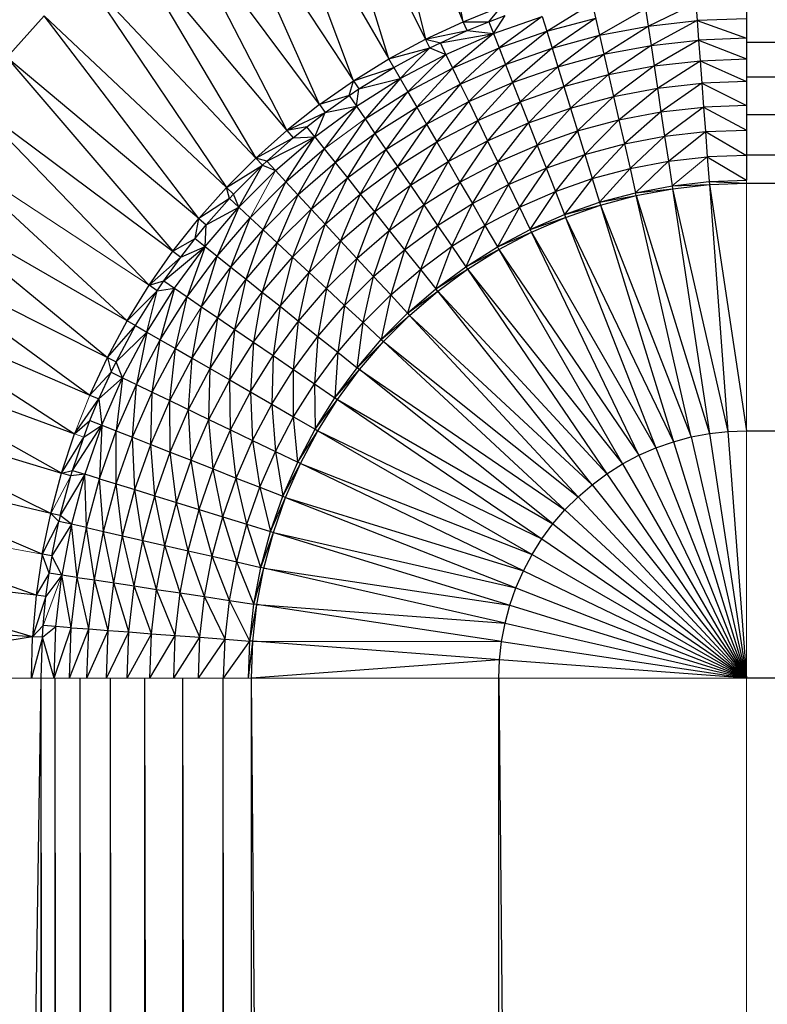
# Paper-space layout '_Back' of a CAD drawing. Header units: millimetres. Extents: x -1300 to 0, y 0 to 650.
# Tile 33 of 94: x -1291 to -1274, y 617 to 639. Entities that reach past the tile are written whole.
import ezdxf

# ---------------------------------------------------------------- set-up
doc = ezdxf.new("R2010")
doc.units = ezdxf.units.MM

psp = doc.layouts.new('_Back')

# ---------------------------------------------------------------- linework, layer by layer
at = {"color": 7, "linetype": 'Continuous', "lineweight": 25}
for p, q in [((-1274.114, 650.112), (-1274.114, 635.326)), ((-1280.527, 638.915), (-1281.591, 644.592)), ((-1282.773, 644.122), (-1281.38, 638.517)), ((-1282.773, 644.122), (-1280.527, 638.915)), ((-1282.209, 638.07), (-1283.925, 643.585)), ((-1283.925, 643.585), (-1281.38, 638.517)), ((-1283.011, 637.576), (-1285.044, 642.981)), ((-1285.044, 642.981), (-1282.209, 638.07)), ((-1286.127, 642.314), (-1283.011, 637.576)), ((-1283.782, 637.036), (-1286.127, 642.314)), ((-1283.782, 637.036), (-1287.168, 641.584)), ((-1287.168, 641.584), (-1284.521, 636.451)), ((-1288.166, 640.795), (-1285.224, 635.825)), ((-1288.166, 640.795), (-1284.521, 636.451)), ((-1289.116, 639.95), (-1285.89, 635.159)), ((-1289.116, 639.95), (-1285.224, 635.825)), ((-1280.527, 638.915), (-1279.651, 639.263)), ((-1279.948, 638.915), (-1279.651, 639.263)), ((-1278.632, 638.698), (-1277.603, 639.335)), ((-1277.603, 639.335), (-1277.436, 638.606)), ((-1276.399, 639.207), (-1277.436, 638.606)), ((-1276.399, 639.207), (-1276.339, 638.814)), ((-1276.339, 638.814), (-1275.259, 639.336)), ((-1275.259, 639.336), (-1275.23, 638.939)), ((-1290.86, 638.101), (-1290.015, 639.051)), ((-1290.015, 639.051), (-1285.89, 635.159)), ((-1286.516, 634.456), (-1290.015, 639.051)), ((-1279.948, 638.915), (-1279.576, 639.056)), ((-1279.842, 638.644), (-1279.576, 639.056)), ((-1279.842, 638.644), (-1278.735, 639.031)), ((-1278.735, 639.031), (-1279.714, 638.319)), ((-1278.735, 639.031), (-1278.632, 638.698)), ((-1278.632, 638.698), (-1277.525, 638.994)), ((-1277.525, 638.994), (-1278.515, 638.317)), ((-1276.339, 638.814), (-1275.23, 638.939)), ((-1275.23, 638.939), (-1276.273, 638.377)), ((-1274.114, 638.981), (-1275.23, 638.939)), ((-1275.23, 638.939), (-1275.197, 638.499)), ((-1275.23, 638.939), (-1274.114, 638.539)), ((-1274.114, 638.45), (-26.301, 639.134)), ((-1281.38, 638.517), (-1280.527, 638.915)), ((-1281.38, 638.517), (-1280.439, 638.713)), ((-1281.043, 638.437), (-1280.439, 638.713)), ((-1280.527, 638.915), (-1279.948, 638.915)), ((-1280.439, 638.713), (-1280.527, 638.915)), ((-1280.439, 638.713), (-1279.948, 638.915)), ((-1280.439, 638.713), (-1279.842, 638.644)), ((-1279.948, 638.915), (-1279.842, 638.644)), ((-1279.714, 638.319), (-1278.632, 638.698)), ((-1279.569, 637.949), (-1278.632, 638.698)), ((-1278.632, 638.698), (-1278.515, 638.317)), ((-1277.436, 638.606), (-1276.339, 638.814)), ((-1277.338, 638.176), (-1276.339, 638.814)), ((-1276.339, 638.814), (-1276.273, 638.377)), ((-1282.209, 638.07), (-1281.38, 638.517)), ((-1281.281, 638.32), (-1281.38, 638.517)), ((-1281.38, 638.517), (-1281.043, 638.437)), ((-1281.043, 638.437), (-1279.842, 638.644)), ((-1280.917, 638.175), (-1279.842, 638.644)), ((-1279.842, 638.644), (-1280.765, 637.861)), ((-1279.842, 638.644), (-1279.714, 638.319)), ((-1278.515, 638.317), (-1277.436, 638.606)), ((-1277.436, 638.606), (-1278.385, 637.895)), ((-1277.436, 638.606), (-1277.338, 638.176)), ((-1276.273, 638.377), (-1275.197, 638.499)), ((-1275.197, 638.499), (-1276.204, 637.913)), ((-1274.114, 638.539), (-1275.197, 638.499)), ((-1275.197, 638.499), (-1275.162, 638.031)), ((-1275.197, 638.499), (-1274.114, 638.07)), ((-1282.209, 638.07), (-1281.281, 638.32)), ((-1282.099, 637.879), (-1281.281, 638.32)), ((-1281.953, 637.627), (-1281.281, 638.32)), ((-1281.281, 638.32), (-1281.043, 638.437)), ((-1281.281, 638.32), (-1280.917, 638.175)), ((-1280.917, 638.175), (-1281.043, 638.437)), ((-1280.765, 637.861), (-1279.714, 638.319)), ((-1279.714, 638.319), (-1280.593, 637.502)), ((-1279.714, 638.319), (-1279.569, 637.949)), ((-1279.569, 637.949), (-1278.515, 638.317)), ((-1278.515, 638.317), (-1279.408, 637.538)), ((-1278.515, 638.317), (-1278.385, 637.895)), ((-1277.338, 638.176), (-1276.273, 638.377)), ((-1276.273, 638.377), (-1277.234, 637.718)), ((-1276.273, 638.377), (-1276.204, 637.913)), ((-1274.114, 637.668), (-26.301, 638.45)), ((-1274.114, 638.45), (-26.301, 638.45)), ((-1290.86, 638.101), (-1287.101, 633.717)), ((-1286.516, 634.456), (-1290.86, 638.101)), ((-1283.011, 637.576), (-1282.209, 638.07)), ((-1282.099, 637.879), (-1282.209, 638.07)), ((-1281.953, 637.627), (-1280.917, 638.175)), ((-1281.779, 637.325), (-1280.917, 638.175)), ((-1280.917, 638.175), (-1280.765, 637.861)), ((-1278.385, 637.895), (-1277.338, 638.176)), ((-1278.247, 637.447), (-1277.338, 638.176)), ((-1277.338, 638.176), (-1277.234, 637.718)), ((-1276.204, 637.913), (-1275.162, 638.031)), ((-1276.127, 637.406), (-1275.162, 638.031)), ((-1275.162, 638.031), (-1274.114, 638.07)), ((-1275.162, 638.031), (-1275.123, 637.52)), ((-1275.162, 638.031), (-1274.114, 637.557)), ((-1283.011, 637.576), (-1282.099, 637.879)), ((-1282.889, 637.391), (-1282.099, 637.879)), ((-1282.099, 637.879), (-1281.953, 637.627)), ((-1281.779, 637.325), (-1280.765, 637.861)), ((-1280.765, 637.861), (-1281.58, 636.98)), ((-1280.765, 637.861), (-1280.593, 637.502)), ((-1280.593, 637.502), (-1279.569, 637.949)), ((-1280.401, 637.104), (-1279.569, 637.949)), ((-1279.569, 637.949), (-1279.408, 637.538)), ((-1279.408, 637.538), (-1278.385, 637.895)), ((-1278.385, 637.895), (-1279.236, 637.101)), ((-1278.385, 637.895), (-1278.247, 637.447)), ((-1277.234, 637.718), (-1276.204, 637.913)), ((-1276.204, 637.913), (-1277.12, 637.219)), ((-1276.204, 637.913), (-1276.127, 637.406)), ((-1282.946, 637.003), (-1281.953, 637.627)), ((-1282.889, 637.391), (-1281.953, 637.627)), ((-1281.953, 637.627), (-1282.749, 636.715)), ((-1281.953, 637.627), (-1281.779, 637.325)), ((-1278.247, 637.447), (-1277.234, 637.718)), ((-1277.234, 637.718), (-1278.095, 636.957)), ((-1277.234, 637.718), (-1277.12, 637.219)), ((-1274.114, 636.81), (-26.301, 637.668)), ((-1274.114, 637.668), (-26.301, 637.668)), ((-1283.782, 637.036), (-1283.011, 637.576)), ((-1283.11, 637.244), (-1283.011, 637.576)), ((-1283.11, 637.244), (-1282.889, 637.391)), ((-1283.011, 637.576), (-1282.889, 637.391)), ((-1282.946, 637.003), (-1282.889, 637.391)), ((-1281.58, 636.98), (-1280.593, 637.502)), ((-1280.593, 637.502), (-1281.359, 636.598)), ((-1280.593, 637.502), (-1280.401, 637.104)), ((-1280.401, 637.104), (-1279.408, 637.538)), ((-1279.408, 637.538), (-1280.197, 636.681)), ((-1279.408, 637.538), (-1279.236, 637.101)), ((-1279.236, 637.101), (-1278.247, 637.447)), ((-1279.049, 636.624), (-1278.247, 637.447)), ((-1278.247, 637.447), (-1278.095, 636.957)), ((-1277.12, 637.219), (-1276.127, 637.406)), ((-1277, 636.693), (-1276.127, 637.406)), ((-1276.127, 637.406), (-1275.123, 637.52)), ((-1276.127, 637.406), (-1276.047, 636.873)), ((-1275.123, 637.52), (-1276.047, 636.873)), ((-1274.114, 637.557), (-1275.123, 637.52)), ((-1275.123, 637.52), (-1275.083, 636.982)), ((-1275.123, 637.52), (-1274.114, 637.018)), ((-1283.11, 637.244), (-1283.782, 637.036)), ((-1283.65, 636.859), (-1283.11, 637.244)), ((-1283.11, 637.244), (-1282.946, 637.003)), ((-1282.749, 636.715), (-1281.779, 637.325)), ((-1282.525, 636.386), (-1281.779, 637.325)), ((-1281.779, 637.325), (-1281.58, 636.98)), ((-1278.095, 636.957), (-1277.12, 637.219)), ((-1277.12, 637.219), (-1277.937, 636.442)), ((-1277.12, 637.219), (-1277, 636.693)), ((-1291.649, 637.103), (-1286.924, 633.585)), ((-1291.649, 637.103), (-1287.641, 632.946)), ((-1283.782, 637.036), (-1284.521, 636.451)), ((-1283.89, 636.307), (-1282.946, 637.003)), ((-1283.782, 637.036), (-1283.65, 636.859)), ((-1282.946, 637.003), (-1283.672, 636.034)), ((-1283.65, 636.859), (-1282.946, 637.003)), ((-1282.946, 637.003), (-1282.749, 636.715)), ((-1282.525, 636.386), (-1281.58, 636.98)), ((-1281.58, 636.98), (-1282.277, 636.021)), ((-1281.58, 636.98), (-1281.359, 636.598)), ((-1281.359, 636.598), (-1280.401, 637.104)), ((-1281.124, 636.191), (-1280.401, 637.104)), ((-1280.401, 637.104), (-1280.197, 636.681)), ((-1280.197, 636.681), (-1279.236, 637.101)), ((-1279.236, 637.101), (-1279.975, 636.22)), ((-1279.236, 637.101), (-1279.049, 636.624)), ((-1279.049, 636.624), (-1278.095, 636.957)), ((-1278.095, 636.957), (-1278.852, 636.122)), ((-1278.095, 636.957), (-1277.937, 636.442)), ((-1276.047, 636.873), (-1275.083, 636.982)), ((-1275.083, 636.982), (-1275.964, 636.321)), ((-1274.114, 637.018), (-1275.083, 636.982)), ((-1275.083, 636.982), (-1275.041, 636.425)), ((-1275.083, 636.982), (-1274.114, 636.459)), ((-1284.521, 636.451), (-1283.65, 636.859)), ((-1284.071, 636.535), (-1283.65, 636.859)), ((-1283.89, 636.307), (-1283.65, 636.859)), ((-1282.749, 636.715), (-1283.424, 635.723)), ((-1282.749, 636.715), (-1282.525, 636.386)), ((-1277.937, 636.442), (-1277, 636.693)), ((-1277.772, 635.908), (-1277, 636.693)), ((-1277, 636.693), (-1276.047, 636.873)), ((-1277, 636.693), (-1276.875, 636.148)), ((-1276.047, 636.873), (-1276.875, 636.148)), ((-1276.047, 636.873), (-1275.964, 636.321)), ((-1274.114, 635.899), (-26.301, 636.81)), ((-1274.114, 636.81), (-26.301, 636.81)), ((-1284.071, 636.535), (-1284.521, 636.451)), ((-1284.379, 636.282), (-1284.071, 636.535)), ((-1283.89, 636.307), (-1284.071, 636.535)), ((-1282.277, 636.021), (-1281.359, 636.598)), ((-1281.359, 636.598), (-1282.012, 635.633)), ((-1281.359, 636.598), (-1281.124, 636.191)), ((-1281.124, 636.191), (-1280.197, 636.681)), ((-1280.197, 636.681), (-1280.868, 635.747)), ((-1280.197, 636.681), (-1279.975, 636.22)), ((-1279.975, 636.22), (-1279.049, 636.624)), ((-1279.741, 635.734), (-1279.049, 636.624)), ((-1279.049, 636.624), (-1278.852, 636.122)), ((-1284.521, 636.451), (-1285.224, 635.825)), ((-1285.224, 635.825), (-1284.379, 636.282)), ((-1284.976, 635.756), (-1283.89, 636.307)), ((-1284.976, 635.756), (-1284.379, 636.282)), ((-1284.778, 635.542), (-1283.89, 636.307)), ((-1284.541, 635.286), (-1283.89, 636.307)), ((-1284.521, 636.451), (-1284.379, 636.282)), ((-1284.379, 636.282), (-1283.89, 636.307)), ((-1283.89, 636.307), (-1283.672, 636.034)), ((-1283.424, 635.723), (-1282.525, 636.386)), ((-1283.148, 635.378), (-1282.525, 636.386)), ((-1282.525, 636.386), (-1282.277, 636.021)), ((-1278.852, 636.122), (-1277.937, 636.442)), ((-1277.937, 636.442), (-1278.648, 635.602)), ((-1277.937, 636.442), (-1277.772, 635.908)), ((-1276.875, 636.148), (-1275.964, 636.321)), ((-1275.964, 636.321), (-1276.748, 635.59)), ((-1275.964, 636.321), (-1275.041, 636.425)), ((-1275.964, 636.321), (-1275.878, 635.755)), ((-1275.878, 635.755), (-1275.041, 636.425)), ((-1275.041, 636.425), (-1274.114, 636.459)), ((-1275.041, 636.425), (-1274.114, 635.887)), ((-1275.041, 636.425), (-1274.998, 635.854)), ((-1292.379, 636.062), (-1288.135, 632.144)), ((-1284.541, 635.286), (-1283.672, 636.034)), ((-1283.672, 636.034), (-1284.27, 634.995)), ((-1283.672, 636.034), (-1283.424, 635.723)), ((-1283.148, 635.378), (-1282.277, 636.021)), ((-1282.277, 636.021), (-1282.856, 635.011)), ((-1282.277, 636.021), (-1282.012, 635.633)), ((-1282.012, 635.633), (-1281.124, 636.191)), ((-1281.723, 635.21), (-1281.124, 636.191)), ((-1281.124, 636.191), (-1280.868, 635.747)), ((-1280.868, 635.747), (-1279.975, 636.22)), ((-1279.975, 636.22), (-1280.599, 635.281)), ((-1279.975, 636.22), (-1279.741, 635.734)), ((-1279.741, 635.734), (-1278.852, 636.122)), ((-1278.852, 636.122), (-1279.499, 635.23)), ((-1278.852, 636.122), (-1278.439, 635.069)), ((-1277.772, 635.908), (-1276.875, 636.148)), ((-1276.875, 636.148), (-1277.603, 635.361)), ((-1276.875, 636.148), (-1276.748, 635.59)), ((-1285.224, 635.825), (-1285.89, 635.159)), ((-1285.224, 635.825), (-1285.073, 635.665)), ((-1284.976, 635.756), (-1285.224, 635.825)), ((-1278.648, 635.602), (-1277.772, 635.908)), ((-1278.439, 635.069), (-1277.772, 635.908)), ((-1277.772, 635.908), (-1277.603, 635.361)), ((-1275.878, 635.755), (-1274.998, 635.854)), ((-1274.114, 635.887), (-1274.998, 635.854)), ((-1274.998, 635.854), (-1274.114, 635.326)), ((-1274.998, 635.854), (-1274.957, 635.295)), ((-1274.114, 635.259), (-26.301, 635.899)), ((-1274.114, 635.899), (-26.301, 635.899)), ((-1285.89, 635.159), (-1285.073, 635.665)), ((-1285.73, 635.008), (-1285.073, 635.665)), ((-1285.607, 634.713), (-1285.073, 635.665)), ((-1285.073, 635.665), (-1284.976, 635.756)), ((-1285.073, 635.665), (-1284.778, 635.542)), ((-1284.778, 635.542), (-1284.976, 635.756)), ((-1284.27, 634.995), (-1283.424, 635.723)), ((-1283.424, 635.723), (-1283.97, 634.671)), ((-1283.424, 635.723), (-1283.148, 635.378)), ((-1282.856, 635.011), (-1282.012, 635.633)), ((-1282.012, 635.633), (-1282.536, 634.61)), ((-1282.012, 635.633), (-1281.723, 635.21)), ((-1281.723, 635.21), (-1280.868, 635.747)), ((-1280.868, 635.747), (-1281.42, 634.765)), ((-1280.868, 635.747), (-1280.599, 635.281)), ((-1280.599, 635.281), (-1279.741, 635.734)), ((-1280.319, 634.797), (-1279.741, 635.734)), ((-1279.741, 635.734), (-1279.499, 635.23)), ((-1279.499, 635.23), (-1278.648, 635.602)), ((-1278.648, 635.602), (-1279.25, 634.715)), ((-1277.603, 635.361), (-1276.748, 635.59)), ((-1276.748, 635.59), (-1277.438, 634.825)), ((-1276.748, 635.59), (-1275.878, 635.755)), ((-1276.748, 635.59), (-1276.623, 635.043)), ((-1276.623, 635.043), (-1275.878, 635.755)), ((-1275.878, 635.755), (-1275.795, 635.2)), ((-1285.607, 634.713), (-1284.778, 635.542)), ((-1284.778, 635.542), (-1284.541, 635.286)), ((-1283.97, 634.671), (-1283.148, 635.378)), ((-1283.651, 634.327), (-1283.148, 635.378)), ((-1283.148, 635.378), (-1282.856, 635.011)), ((-1278.439, 635.069), (-1277.603, 635.361)), ((-1277.603, 635.361), (-1278.234, 634.547)), ((-1277.603, 635.361), (-1277.438, 634.825)), ((-1286.516, 634.456), (-1285.89, 635.159)), ((-1285.821, 634.911), (-1285.89, 635.159)), ((-1285.73, 635.008), (-1285.89, 635.159)), ((-1285.351, 634.476), (-1284.541, 635.286)), ((-1285.06, 634.205), (-1284.541, 635.286)), ((-1284.541, 635.286), (-1284.27, 634.995)), ((-1282.536, 634.61), (-1281.723, 635.21)), ((-1282.2, 634.189), (-1281.723, 635.21)), ((-1281.723, 635.21), (-1281.42, 634.765)), ((-1281.42, 634.765), (-1280.599, 635.281)), ((-1280.599, 635.281), (-1281.105, 634.303)), ((-1280.599, 635.281), (-1280.319, 634.797)), ((-1280.319, 634.797), (-1279.499, 635.23)), ((-1279.499, 635.23), (-1280.033, 634.301)), ((-1279.499, 635.23), (-1279.25, 634.715)), ((-1276.623, 635.043), (-1275.795, 635.2)), ((-1276.623, 635.043), (-1275.784, 635.134)), ((-1276.608, 634.978), (-1275.784, 635.134)), ((-1275.795, 635.2), (-1274.957, 635.295)), ((-1275.795, 635.2), (-1274.951, 635.228)), ((-1275.795, 635.2), (-1275.784, 635.134)), ((-1275.784, 635.134), (-1274.951, 635.228)), ((-1275.784, 635.134), (-1274.949, 629.591)), ((-1275.784, 635.134), (-1274.533, 629.638)), ((-1274.957, 635.295), (-1274.114, 635.326)), ((-1274.957, 635.295), (-1274.114, 635.259)), ((-1274.957, 635.295), (-1274.951, 635.228)), ((-1274.951, 635.228), (-1274.114, 635.259)), ((-1274.951, 635.228), (-1274.114, 629.654)), ((-1274.951, 635.228), (-1274.533, 629.638)), ((-1274.114, 629.654), (-26.301, 635.259)), ((-1274.114, 635.259), (-26.301, 635.259)), ((-1293.046, 634.979), (-1287.944, 632.034)), ((-1293.046, 634.979), (-1288.582, 631.315)), ((-1285.821, 634.911), (-1286.516, 634.456)), ((-1285.73, 635.008), (-1285.821, 634.911)), ((-1285.821, 634.911), (-1285.607, 634.713)), ((-1285.607, 634.713), (-1285.73, 635.008)), ((-1285.06, 634.205), (-1284.27, 634.995)), ((-1284.27, 634.995), (-1284.736, 633.905)), ((-1284.27, 634.995), (-1283.97, 634.671)), ((-1283.651, 634.327), (-1282.856, 635.011)), ((-1282.856, 635.011), (-1283.302, 633.951)), ((-1282.856, 635.011), (-1282.536, 634.61)), ((-1279.25, 634.715), (-1278.439, 635.069)), ((-1279.007, 634.209), (-1278.439, 635.069)), ((-1278.439, 635.069), (-1278.234, 634.547)), ((-1277.438, 634.825), (-1276.623, 635.043)), ((-1277.438, 634.825), (-1276.608, 634.978)), ((-1277.418, 634.761), (-1276.608, 634.978)), ((-1276.608, 634.978), (-1276.623, 635.043)), ((-1276.608, 634.978), (-1274.949, 629.591)), ((-1275.361, 629.513), (-1276.608, 634.978)), ((-1286.372, 633.824), (-1285.607, 634.713)), ((-1286.347, 634.314), (-1285.607, 634.713)), ((-1285.607, 634.713), (-1286.099, 633.607)), ((-1285.351, 634.476), (-1285.607, 634.713)), ((-1282.2, 634.189), (-1281.42, 634.765)), ((-1281.42, 634.765), (-1281.852, 633.752)), ((-1281.42, 634.765), (-1281.105, 634.303)), ((-1281.105, 634.303), (-1280.319, 634.797)), ((-1280.782, 633.83), (-1280.319, 634.797)), ((-1280.319, 634.797), (-1280.033, 634.301)), ((-1280.033, 634.301), (-1279.25, 634.715)), ((-1279.25, 634.715), (-1279.752, 633.815)), ((-1279.25, 634.715), (-1279.007, 634.209)), ((-1278.234, 634.547), (-1277.438, 634.825)), ((-1278.234, 634.547), (-1277.418, 634.761)), ((-1278.209, 634.484), (-1277.418, 634.761)), ((-1277.438, 634.825), (-1277.418, 634.761)), ((-1277.418, 634.761), (-1274.114, 624.049)), ((-1277.418, 634.761), (-1275.361, 629.513)), ((-1286.099, 633.607), (-1285.351, 634.476)), ((-1285.788, 633.359), (-1285.351, 634.476)), ((-1285.351, 634.476), (-1285.06, 634.205)), ((-1284.736, 633.905), (-1283.97, 634.671)), ((-1283.97, 634.671), (-1284.392, 633.585)), ((-1283.97, 634.671), (-1283.651, 634.327)), ((-1283.302, 633.951), (-1282.536, 634.61)), ((-1282.536, 634.61), (-1282.935, 633.556)), ((-1282.536, 634.61), (-1282.2, 634.189)), ((-1279.007, 634.209), (-1278.234, 634.547)), ((-1279.007, 634.209), (-1278.209, 634.484)), ((-1278.978, 634.149), (-1278.209, 634.484)), ((-1278.234, 634.547), (-1278.209, 634.484)), ((-1278.209, 634.484), (-1276.162, 629.266)), ((-1278.209, 634.484), (-1275.766, 629.405)), ((-1287.101, 633.717), (-1286.516, 634.456)), ((-1286.6, 634.006), (-1286.516, 634.456)), ((-1286.6, 634.006), (-1286.347, 634.314)), ((-1286.516, 634.456), (-1286.347, 634.314)), ((-1286.372, 633.824), (-1286.347, 634.314)), ((-1284.392, 633.585), (-1283.651, 634.327)), ((-1284.016, 633.237), (-1283.651, 634.327)), ((-1283.651, 634.327), (-1283.302, 633.951)), ((-1281.852, 633.752), (-1281.105, 634.303)), ((-1281.105, 634.303), (-1281.495, 633.304)), ((-1281.105, 634.303), (-1280.782, 633.83)), ((-1280.782, 633.83), (-1280.033, 634.301)), ((-1280.033, 634.301), (-1280.467, 633.367)), ((-1280.033, 634.301), (-1279.752, 633.815)), ((-1285.788, 633.359), (-1285.06, 634.205)), ((-1285.443, 633.083), (-1285.06, 634.205)), ((-1285.06, 634.205), (-1284.736, 633.905)), ((-1282.935, 633.556), (-1282.2, 634.189)), ((-1282.555, 633.146), (-1282.2, 634.189)), ((-1282.2, 634.189), (-1281.852, 633.752)), ((-1279.752, 633.815), (-1279.007, 634.209)), ((-1279.752, 633.815), (-1278.978, 634.149)), ((-1279.719, 633.757), (-1278.978, 634.149)), ((-1278.978, 634.149), (-1279.007, 634.209)), ((-1278.978, 634.149), (-1276.162, 629.266)), ((-1276.546, 629.099), (-1278.978, 634.149)), ((-1293.65, 633.86), (-1288.582, 631.315)), ((-1293.65, 633.86), (-1288.98, 630.462)), ((-1287.309, 633.045), (-1286.372, 633.824)), ((-1287.101, 633.717), (-1286.6, 634.006)), ((-1287.068, 632.881), (-1286.372, 633.824)), ((-1286.924, 633.585), (-1286.6, 634.006)), ((-1286.924, 633.585), (-1286.372, 633.824)), ((-1286.372, 633.824), (-1286.78, 632.684)), ((-1286.6, 634.006), (-1286.372, 633.824)), ((-1286.372, 633.824), (-1286.099, 633.607)), ((-1285.443, 633.083), (-1284.736, 633.905)), ((-1284.736, 633.905), (-1285.076, 632.791)), ((-1284.736, 633.905), (-1284.392, 633.585)), ((-1284.016, 633.237), (-1283.302, 633.951)), ((-1283.302, 633.951), (-1283.621, 632.87)), ((-1283.302, 633.951), (-1282.935, 633.556)), ((-1281.495, 633.304), (-1280.782, 633.83)), ((-1281.145, 632.866), (-1280.782, 633.83)), ((-1280.782, 633.83), (-1280.467, 633.367)), ((-1280.467, 633.367), (-1279.752, 633.815)), ((-1279.752, 633.815), (-1279.719, 633.757)), ((-1287.641, 632.946), (-1287.101, 633.717)), ((-1287.641, 632.946), (-1286.924, 633.585)), ((-1287.309, 633.045), (-1286.924, 633.585)), ((-1286.78, 632.684), (-1286.099, 633.607)), ((-1286.451, 632.46), (-1286.099, 633.607)), ((-1286.099, 633.607), (-1285.788, 633.359)), ((-1285.076, 632.791), (-1284.392, 633.585)), ((-1284.392, 633.585), (-1284.675, 632.471)), ((-1284.392, 633.585), (-1284.016, 633.237)), ((-1282.555, 633.146), (-1281.852, 633.752)), ((-1281.852, 633.752), (-1282.166, 632.727)), ((-1281.852, 633.752), (-1281.495, 633.304)), ((-1280.467, 633.367), (-1279.719, 633.757)), ((-1280.429, 633.311), (-1279.719, 633.757)), ((-1279.719, 633.757), (-1276.916, 628.903)), ((-1279.719, 633.757), (-1276.546, 629.099)), ((-1286.451, 632.46), (-1285.788, 633.359)), ((-1286.086, 632.212), (-1285.788, 633.359)), ((-1285.788, 633.359), (-1285.443, 633.083)), ((-1283.621, 632.87), (-1282.935, 633.556)), ((-1282.935, 633.556), (-1283.211, 632.49)), ((-1282.935, 633.556), (-1282.555, 633.146)), ((-1281.145, 632.866), (-1280.467, 633.367)), ((-1280.467, 633.367), (-1280.429, 633.311)), ((-1284.675, 632.471), (-1284.016, 633.237)), ((-1284.254, 632.135), (-1284.016, 633.237)), ((-1284.016, 633.237), (-1283.621, 632.87)), ((-1283.211, 632.49), (-1282.555, 633.146)), ((-1282.792, 632.101), (-1282.555, 633.146)), ((-1282.555, 633.146), (-1282.166, 632.727)), ((-1282.166, 632.727), (-1281.495, 633.304)), ((-1281.495, 633.304), (-1281.784, 632.316)), ((-1281.495, 633.304), (-1281.145, 632.866)), ((-1281.145, 632.866), (-1280.429, 633.311)), ((-1281.103, 632.813), (-1280.429, 633.311)), ((-1280.429, 633.311), (-1276.916, 628.903)), ((-1280.429, 633.311), (-1277.271, 628.68)), ((-1288.135, 632.144), (-1287.641, 632.946)), ((-1287.641, 632.946), (-1287.309, 633.045)), ((-1287.456, 632.824), (-1287.641, 632.946)), ((-1287.456, 632.824), (-1287.309, 633.045)), ((-1287.309, 633.045), (-1287.068, 632.881)), ((-1286.086, 632.212), (-1285.443, 633.083)), ((-1285.698, 631.947), (-1285.443, 633.083)), ((-1285.443, 633.083), (-1285.076, 632.791)), ((-1294.187, 632.708), (-1288.98, 630.462)), ((-1294.187, 632.708), (-1289.328, 629.586)), ((-1288.135, 632.144), (-1287.456, 632.824)), ((-1287.944, 632.034), (-1287.456, 632.824)), ((-1287.692, 631.888), (-1287.068, 632.881)), ((-1287.692, 631.888), (-1287.456, 632.824)), ((-1287.456, 632.824), (-1287.068, 632.881)), ((-1287.068, 632.881), (-1287.39, 631.714)), ((-1287.39, 631.714), (-1286.78, 632.684)), ((-1287.068, 632.881), (-1286.78, 632.684)), ((-1287.045, 631.515), (-1286.78, 632.684)), ((-1286.78, 632.684), (-1286.451, 632.46)), ((-1285.698, 631.947), (-1285.076, 632.791)), ((-1285.076, 632.791), (-1285.275, 631.658)), ((-1285.076, 632.791), (-1284.675, 632.471)), ((-1284.254, 632.135), (-1283.621, 632.87)), ((-1283.621, 632.87), (-1283.817, 631.787)), ((-1283.621, 632.87), (-1283.211, 632.49)), ((-1282.792, 632.101), (-1282.166, 632.727)), ((-1282.166, 632.727), (-1282.381, 631.719)), ((-1282.166, 632.727), (-1281.784, 632.316)), ((-1281.784, 632.316), (-1281.145, 632.866)), ((-1281.784, 632.316), (-1281.103, 632.813)), ((-1281.739, 632.266), (-1281.103, 632.813)), ((-1281.103, 632.813), (-1281.145, 632.866)), ((-1277.608, 628.431), (-1281.103, 632.813)), ((-1281.103, 632.813), (-1277.271, 628.68)), ((-1286.663, 631.294), (-1286.451, 632.46)), ((-1286.451, 632.46), (-1286.086, 632.212)), ((-1285.275, 631.658), (-1284.675, 632.471)), ((-1284.675, 632.471), (-1284.83, 631.355)), ((-1284.675, 632.471), (-1284.254, 632.135)), ((-1283.817, 631.787), (-1283.211, 632.49)), ((-1283.211, 632.49), (-1283.369, 631.43)), ((-1283.211, 632.49), (-1282.792, 632.101)), ((-1282.381, 631.719), (-1281.784, 632.316)), ((-1282.381, 631.719), (-1281.739, 632.266)), ((-1282.331, 631.674), (-1281.739, 632.266)), ((-1281.784, 632.316), (-1281.739, 632.266)), ((-1281.739, 632.266), (-1277.608, 628.431)), ((-1281.739, 632.266), (-1277.926, 628.158)), ((-1288.582, 631.315), (-1288.135, 632.144)), ((-1288.582, 631.315), (-1287.944, 632.034)), ((-1288.385, 631.216), (-1287.944, 632.034)), ((-1287.944, 632.034), (-1287.692, 631.888)), ((-1286.663, 631.294), (-1286.086, 632.212)), ((-1286.256, 631.059), (-1286.086, 632.212)), ((-1286.086, 632.212), (-1285.698, 631.947)), ((-1284.83, 631.355), (-1284.254, 632.135)), ((-1284.368, 631.04), (-1284.254, 632.135)), ((-1284.254, 632.135), (-1283.817, 631.787)), ((-1283.369, 631.43), (-1282.792, 632.101)), ((-1282.931, 631.08), (-1282.792, 632.101)), ((-1282.792, 632.101), (-1282.381, 631.719)), ((-1288.385, 631.216), (-1287.692, 631.888)), ((-1288.24, 630.852), (-1287.692, 631.888)), ((-1287.692, 631.888), (-1287.925, 630.7)), ((-1287.692, 631.888), (-1287.39, 631.714)), ((-1286.256, 631.059), (-1285.698, 631.947)), ((-1285.812, 630.803), (-1285.698, 631.947)), ((-1285.698, 631.947), (-1285.275, 631.658)), ((-1284.368, 631.04), (-1283.817, 631.787)), ((-1283.817, 631.787), (-1283.895, 630.717)), ((-1283.817, 631.787), (-1283.369, 631.43)), ((-1287.925, 630.7), (-1287.39, 631.714)), ((-1287.567, 630.528), (-1287.39, 631.714)), ((-1287.39, 631.714), (-1287.045, 631.515)), ((-1285.812, 630.803), (-1285.275, 631.658)), ((-1285.275, 631.658), (-1285.346, 630.534)), ((-1285.275, 631.658), (-1284.83, 631.355)), ((-1282.931, 631.08), (-1282.381, 631.719)), ((-1282.931, 631.08), (-1282.331, 631.674)), ((-1282.878, 631.038), (-1282.331, 631.674)), ((-1282.381, 631.719), (-1282.331, 631.674)), ((-1282.331, 631.674), (-1277.926, 628.158)), ((-1282.331, 631.674), (-1278.223, 627.861)), ((-1289.624, 628.692), (-1294.657, 631.526)), ((-1294.657, 631.526), (-1289.328, 629.586)), ((-1287.567, 630.528), (-1287.045, 631.515)), ((-1287.169, 630.336), (-1287.045, 631.515)), ((-1287.045, 631.515), (-1286.663, 631.294)), ((-1285.346, 630.534), (-1284.83, 631.355)), ((-1284.83, 631.355), (-1284.862, 630.254)), ((-1284.83, 631.355), (-1284.368, 631.04)), ((-1283.895, 630.717), (-1283.369, 631.43)), ((-1283.369, 631.43), (-1283.432, 630.402)), ((-1283.369, 631.43), (-1282.931, 631.08)), ((-1288.98, 630.462), (-1288.582, 631.315)), ((-1288.582, 631.315), (-1288.385, 631.216)), ((-1288.582, 631.315), (-1288.502, 630.978)), ((-1288.502, 630.978), (-1288.385, 631.216)), ((-1288.24, 630.852), (-1288.385, 631.216)), ((-1287.169, 630.336), (-1286.663, 631.294)), ((-1286.746, 630.132), (-1286.663, 631.294)), ((-1286.663, 631.294), (-1286.256, 631.059)), ((-1288.98, 630.462), (-1288.502, 630.978)), ((-1288.778, 630.374), (-1288.502, 630.978)), ((-1288.502, 630.978), (-1288.24, 630.852)), ((-1286.746, 630.132), (-1286.256, 631.059)), ((-1286.285, 629.91), (-1286.256, 631.059)), ((-1286.256, 631.059), (-1285.812, 630.803)), ((-1284.862, 630.254), (-1284.368, 631.04)), ((-1284.368, 631.04), (-1283.895, 630.717)), ((-1284.366, 629.968), (-1284.368, 631.04)), ((-1283.432, 630.402), (-1282.931, 631.08)), ((-1283.432, 630.402), (-1282.878, 631.038)), ((-1283.376, 630.364), (-1282.878, 631.038)), ((-1282.878, 631.038), (-1282.931, 631.08)), ((-1282.878, 631.038), (-1278.223, 627.861)), ((-1278.496, 627.543), (-1282.878, 631.038)), ((-1288.778, 630.374), (-1288.24, 630.852)), ((-1288.709, 629.777), (-1288.24, 630.852)), ((-1288.24, 630.852), (-1288.384, 629.649)), ((-1288.384, 629.649), (-1287.925, 630.7)), ((-1288.24, 630.852), (-1287.925, 630.7)), ((-1288.014, 629.504), (-1287.925, 630.7)), ((-1287.925, 630.7), (-1287.567, 630.528)), ((-1286.285, 629.91), (-1285.812, 630.803)), ((-1285.812, 630.803), (-1285.346, 630.534)), ((-1285.799, 629.676), (-1285.812, 630.803)), ((-1284.366, 629.968), (-1283.895, 630.717)), ((-1283.895, 630.717), (-1283.432, 630.402)), ((-1283.895, 630.717), (-1283.88, 629.687)), ((-1288.98, 630.462), (-1288.778, 630.374)), ((-1288.014, 629.504), (-1287.567, 630.528)), ((-1287.603, 629.343), (-1287.567, 630.528)), ((-1287.567, 630.528), (-1287.169, 630.336)), ((-1285.799, 629.676), (-1285.346, 630.534)), ((-1285.346, 630.534), (-1285.295, 629.434)), ((-1285.346, 630.534), (-1284.862, 630.254)), ((-1289.868, 627.783), (-1295.057, 630.319)), ((-1295.057, 630.319), (-1289.624, 628.692)), ((-1289.328, 629.586), (-1288.778, 630.374)), ((-1288.98, 629.883), (-1288.778, 630.374)), ((-1288.778, 630.374), (-1288.709, 629.777)), ((-1287.603, 629.343), (-1287.169, 630.336)), ((-1287.169, 630.336), (-1286.285, 629.91)), ((-1287.166, 629.171), (-1287.169, 630.336)), ((-1285.295, 629.434), (-1284.862, 630.254)), ((-1284.862, 630.254), (-1284.366, 629.968)), ((-1284.862, 630.254), (-1284.78, 629.185)), ((-1283.88, 629.687), (-1283.432, 630.402)), ((-1283.88, 629.687), (-1283.376, 630.364)), ((-1283.822, 629.654), (-1283.376, 630.364)), ((-1283.432, 630.402), (-1283.376, 630.364)), ((-1283.376, 630.364), (-1278.496, 627.543)), ((-1283.376, 630.364), (-1278.745, 627.206)), ((-1287.166, 629.171), (-1286.746, 630.132)), ((-1286.688, 628.984), (-1286.746, 630.132)), ((-1289.328, 629.586), (-1288.98, 629.883)), ((-1289.121, 629.511), (-1288.98, 629.883)), ((-1288.98, 629.883), (-1288.709, 629.777)), ((-1286.688, 628.984), (-1286.285, 629.91)), ((-1286.285, 629.91), (-1285.799, 629.676)), ((-1286.187, 628.787), (-1286.285, 629.91)), ((-1284.78, 629.185), (-1284.366, 629.968)), ((-1284.366, 629.968), (-1283.88, 629.687)), ((-1284.274, 628.942), (-1284.366, 629.968)), ((-1289.624, 628.692), (-1289.328, 629.586)), ((-1289.374, 628.756), (-1288.709, 629.777)), ((-1289.121, 629.511), (-1288.709, 629.777)), ((-1288.709, 629.777), (-1289.096, 628.67)), ((-1288.709, 629.777), (-1288.763, 628.567)), ((-1288.763, 628.567), (-1288.384, 629.649)), ((-1288.709, 629.777), (-1288.384, 629.649)), ((-1288.384, 629.649), (-1288.014, 629.504)), ((-1288.382, 628.45), (-1288.384, 629.649)), ((-1286.187, 628.787), (-1285.799, 629.676)), ((-1285.799, 629.676), (-1285.295, 629.434)), ((-1285.667, 628.583), (-1285.799, 629.676)), ((-1284.274, 628.942), (-1283.88, 629.687)), ((-1284.274, 628.942), (-1283.822, 629.654)), ((-1284.214, 628.913), (-1283.822, 629.654)), ((-1283.88, 629.687), (-1283.822, 629.654)), ((-1283.822, 629.654), (-1278.968, 626.851)), ((-1283.822, 629.654), (-1278.745, 627.206)), ((-1275.361, 629.513), (-1274.949, 629.591)), ((-1274.949, 629.591), (-1274.533, 629.638)), ((-1274.949, 629.591), (-1274.114, 624.049)), ((-1274.533, 629.638), (-1274.114, 629.654)), ((-1274.533, 629.638), (-1274.114, 624.049)), ((-26.301, 629.654), (-1274.114, 624.049)), ((-1274.114, 629.654), (-26.301, 629.654)), ((-1289.624, 628.692), (-1289.121, 629.511)), ((-1289.374, 628.756), (-1289.121, 629.511)), ((-1288.382, 628.45), (-1288.014, 629.504)), ((-1288.014, 629.504), (-1287.603, 629.343)), ((-1287.96, 628.32), (-1288.014, 629.504)), ((-1287.96, 628.32), (-1287.603, 629.343)), ((-1287.603, 629.343), (-1287.166, 629.171)), ((-1287.512, 628.182), (-1287.603, 629.343)), ((-1285.667, 628.583), (-1285.295, 629.434)), ((-1285.295, 629.434), (-1284.78, 629.185)), ((-1285.295, 629.434), (-1285.134, 628.374)), ((-1276.162, 629.266), (-1275.766, 629.405)), ((-1275.766, 629.405), (-1275.361, 629.513)), ((-1275.361, 629.513), (-1274.114, 624.049)), ((-1287.512, 628.182), (-1287.166, 629.171)), ((-1287.022, 628.03), (-1287.166, 629.171)), ((-1287.166, 629.171), (-1286.688, 628.984)), ((-1285.134, 628.374), (-1284.78, 629.185)), ((-1284.78, 629.185), (-1284.612, 628.169)), ((-1284.78, 629.185), (-1284.274, 628.942)), ((-1276.546, 629.099), (-1276.162, 629.266)), ((-1276.162, 629.266), (-1274.114, 624.049)), ((-1290.058, 626.86), (-1295.386, 629.09)), ((-1289.868, 627.783), (-1295.386, 629.09)), ((-1287.022, 628.03), (-1286.688, 628.984)), ((-1286.688, 628.984), (-1286.187, 628.787)), ((-1286.507, 627.872), (-1286.688, 628.984)), ((-1284.612, 628.169), (-1284.274, 628.942)), ((-1284.612, 628.169), (-1284.214, 628.913)), ((-1284.549, 628.144), (-1284.214, 628.913)), ((-1284.214, 628.913), (-1284.274, 628.942)), ((-1284.214, 628.913), (-1278.968, 626.851)), ((-1279.164, 626.481), (-1284.214, 628.913)), ((-1277.271, 628.68), (-1276.916, 628.903)), ((-1276.916, 628.903), (-1276.546, 629.099)), ((-1276.916, 628.903), (-1274.114, 624.049)), ((-1276.546, 629.099), (-1274.114, 624.049)), ((-1289.868, 627.783), (-1289.624, 628.692)), ((-1289.096, 628.67), (-1289.653, 627.732)), ((-1289.624, 628.692), (-1289.374, 628.756)), ((-1289.413, 628.629), (-1289.624, 628.692)), ((-1289.413, 628.629), (-1289.374, 628.756)), ((-1289.096, 628.67), (-1289.413, 628.629)), ((-1289.096, 628.67), (-1289.4, 627.538)), ((-1289.374, 628.756), (-1289.096, 628.67)), ((-1289.059, 627.46), (-1289.096, 628.67)), ((-1288.763, 628.567), (-1289.096, 628.67)), ((-1286.507, 627.872), (-1286.187, 628.787)), ((-1286.187, 628.787), (-1285.667, 628.583)), ((-1285.973, 627.707), (-1286.187, 628.787)), ((-1277.608, 628.431), (-1277.271, 628.68)), ((-1277.271, 628.68), (-1274.114, 624.049)), ((-1289.653, 627.732), (-1289.413, 628.629)), ((-1289.059, 627.46), (-1288.763, 628.567)), ((-1288.763, 628.567), (-1288.382, 628.45)), ((-1288.671, 627.371), (-1288.763, 628.567)), ((-1288.671, 627.371), (-1288.382, 628.45)), ((-1288.382, 628.45), (-1287.96, 628.32)), ((-1288.241, 627.273), (-1288.382, 628.45)), ((-1285.973, 627.707), (-1285.667, 628.583)), ((-1285.667, 628.583), (-1285.134, 628.374)), ((-1285.426, 627.538), (-1285.667, 628.583)), ((-1288.241, 627.273), (-1287.96, 628.32)), ((-1287.96, 628.32), (-1287.512, 628.182)), ((-1287.783, 627.169), (-1287.96, 628.32)), ((-1285.426, 627.538), (-1285.134, 628.374)), ((-1285.134, 628.374), (-1284.612, 628.169)), ((-1285.134, 628.374), (-1284.89, 627.373)), ((-1277.926, 628.158), (-1277.608, 628.431)), ((-1277.608, 628.431), (-1274.114, 624.049)), ((-1287.783, 627.169), (-1287.512, 628.182)), ((-1287.512, 628.182), (-1287.022, 628.03)), ((-1287.284, 627.055), (-1287.512, 628.182)), ((-1287.284, 627.055), (-1287.022, 628.03)), ((-1287.022, 628.03), (-1286.507, 627.872)), ((-1286.758, 626.935), (-1287.022, 628.03)), ((-1284.89, 627.373), (-1284.612, 628.169)), ((-1284.89, 627.373), (-1284.549, 628.144)), ((-1284.826, 627.353), (-1284.549, 628.144)), ((-1284.612, 628.169), (-1284.549, 628.144)), ((-1284.549, 628.144), (-1279.164, 626.481)), ((-1284.549, 628.144), (-1279.331, 626.096)), ((-1278.223, 627.861), (-1277.926, 628.158)), ((-1277.926, 628.158), (-1274.114, 624.049)), ((-1290.195, 625.928), (-1295.643, 627.845)), ((-1290.058, 626.86), (-1289.868, 627.783)), ((-1289.683, 627.602), (-1289.868, 627.783)), ((-1289.653, 627.732), (-1289.868, 627.783)), ((-1286.758, 626.935), (-1286.507, 627.872)), ((-1286.507, 627.872), (-1285.973, 627.707)), ((-1286.213, 626.81), (-1286.507, 627.872)), ((-1278.496, 627.543), (-1278.223, 627.861)), ((-1278.223, 627.861), (-1274.114, 624.049)), ((-1289.683, 627.602), (-1290.058, 626.86)), ((-1289.841, 626.822), (-1289.683, 627.602)), ((-1289.653, 627.732), (-1289.683, 627.602)), ((-1289.4, 627.538), (-1289.683, 627.602)), ((-1289.4, 627.538), (-1289.653, 627.732)), ((-1286.213, 626.81), (-1285.973, 627.707)), ((-1285.973, 627.707), (-1285.426, 627.538)), ((-1285.655, 626.683), (-1285.973, 627.707)), ((-1289.4, 627.538), (-1289.841, 626.822)), ((-1289.4, 627.538), (-1289.618, 626.386)), ((-1289.059, 627.46), (-1289.4, 627.538)), ((-1289.272, 626.334), (-1289.4, 627.538)), ((-1289.272, 626.334), (-1289.059, 627.46)), ((-1289.059, 627.46), (-1288.671, 627.371)), ((-1288.879, 626.274), (-1289.059, 627.46)), ((-1288.879, 626.274), (-1288.671, 627.371)), ((-1288.442, 626.208), (-1288.671, 627.371)), ((-1288.671, 627.371), (-1288.241, 627.273)), ((-1285.655, 626.683), (-1285.426, 627.538)), ((-1285.108, 626.558), (-1285.426, 627.538)), ((-1285.426, 627.538), (-1284.89, 627.373)), ((-1285.108, 626.558), (-1284.89, 627.373)), ((-1285.108, 626.558), (-1284.826, 627.353)), ((-1285.043, 626.543), (-1284.826, 627.353)), ((-1284.89, 627.373), (-1284.826, 627.353)), ((-1284.826, 627.353), (-1279.331, 626.096)), ((-1284.826, 627.353), (-1279.47, 625.701)), ((-1278.745, 627.206), (-1278.496, 627.543)), ((-1278.496, 627.543), (-1274.114, 624.049)), ((-1288.442, 626.208), (-1288.241, 627.273)), ((-1288.241, 627.273), (-1287.783, 627.169)), ((-1287.978, 626.139), (-1288.241, 627.273)), ((-1287.978, 626.139), (-1287.783, 627.169)), ((-1287.783, 627.169), (-1287.284, 627.055)), ((-1287.471, 626.062), (-1287.783, 627.169)), ((-1278.968, 626.851), (-1278.745, 627.206)), ((-1278.745, 627.206), (-1274.114, 624.049)), ((-1287.471, 626.062), (-1287.284, 627.055)), ((-1287.284, 627.055), (-1286.758, 626.935)), ((-1286.938, 625.982), (-1287.284, 627.055)), ((-1286.938, 625.982), (-1286.758, 626.935)), ((-1286.758, 626.935), (-1286.213, 626.81)), ((-1286.386, 625.898), (-1286.758, 626.935)), ((-1290.058, 626.86), (-1290.195, 625.928)), ((-1289.905, 626.429), (-1290.058, 626.86)), ((-1289.841, 626.822), (-1290.058, 626.86)), ((-1289.841, 626.822), (-1289.905, 626.429)), ((-1289.618, 626.386), (-1289.841, 626.822)), ((-1286.386, 625.898), (-1286.213, 626.81)), ((-1286.213, 626.81), (-1285.655, 626.683)), ((-1285.82, 625.813), (-1286.213, 626.81)), ((-1285.82, 625.813), (-1285.655, 626.683)), ((-1285.265, 625.73), (-1285.655, 626.683)), ((-1285.655, 626.683), (-1285.108, 626.558)), ((-1279.164, 626.481), (-1278.968, 626.851)), ((-1278.968, 626.851), (-1274.114, 624.049)), ((-1290.195, 625.928), (-1295.827, 626.587)), ((-1290.277, 624.99), (-1295.827, 626.587)), ((-1285.265, 625.73), (-1285.108, 626.558)), ((-1285.265, 625.73), (-1285.043, 626.543)), ((-1285.199, 625.72), (-1285.043, 626.543)), ((-1285.043, 626.543), (-1285.108, 626.558)), ((-1279.578, 625.296), (-1285.043, 626.543)), ((-1285.043, 626.543), (-1279.47, 625.701)), ((-1279.331, 626.096), (-1279.164, 626.481)), ((-1279.164, 626.481), (-1274.114, 624.049)), ((-1289.905, 626.429), (-1290.195, 625.928)), ((-1289.976, 625.903), (-1289.905, 626.429)), ((-1289.618, 626.386), (-1289.976, 625.903)), ((-1289.618, 626.386), (-1289.905, 626.429)), ((-1289.749, 625.22), (-1289.618, 626.386)), ((-1289.272, 626.334), (-1289.618, 626.386)), ((-1289.401, 625.194), (-1289.618, 626.386)), ((-1289.401, 625.194), (-1289.272, 626.334)), ((-1289.272, 626.334), (-1288.879, 626.274)), ((-1289.004, 625.165), (-1289.272, 626.334)), ((-1289.004, 625.165), (-1288.879, 626.274)), ((-1288.879, 626.274), (-1287.978, 626.139)), ((-1288.564, 625.132), (-1288.879, 626.274)), ((-1288.564, 625.132), (-1288.442, 626.208)), ((-1288.096, 625.097), (-1288.442, 626.208)), ((-1288.096, 625.097), (-1287.978, 626.139)), ((-1287.978, 626.139), (-1287.471, 626.062)), ((-1287.585, 625.058), (-1287.978, 626.139)), ((-1287.585, 625.058), (-1287.471, 626.062)), ((-1287.471, 626.062), (-1286.938, 625.982)), ((-1287.047, 625.018), (-1287.471, 626.062)), ((-1279.47, 625.701), (-1279.331, 626.096)), ((-1279.331, 626.096), (-1274.114, 624.049)), ((-1290.195, 625.928), (-1290.277, 624.99)), ((-1289.976, 625.903), (-1290.277, 624.99)), ((-1289.976, 625.903), (-1290.195, 625.928)), ((-1290.039, 625.242), (-1289.976, 625.903)), ((-1287.047, 625.018), (-1286.938, 625.982)), ((-1286.938, 625.982), (-1286.386, 625.898)), ((-1286.49, 624.976), (-1286.938, 625.982)), ((-1286.49, 624.976), (-1286.386, 625.898)), ((-1285.919, 624.933), (-1286.386, 625.898)), ((-1286.386, 625.898), (-1285.82, 625.813)), ((-1285.919, 624.933), (-1285.82, 625.813)), ((-1285.82, 625.813), (-1285.265, 625.73)), ((-1285.36, 624.892), (-1285.82, 625.813)), ((-1285.36, 624.892), (-1285.265, 625.73)), ((-1285.36, 624.892), (-1285.199, 625.72)), ((-1285.293, 624.887), (-1285.199, 625.72)), ((-1285.199, 625.72), (-1285.265, 625.73)), ((-1285.199, 625.72), (-1279.578, 625.296)), ((-1279.656, 624.884), (-1285.199, 625.72)), ((-1279.578, 625.296), (-1279.47, 625.701)), ((-1279.47, 625.701), (-1274.114, 624.049)), ((-1290.277, 624.99), (-1295.938, 625.32)), ((-1290.039, 625.242), (-1290.277, 624.99)), ((-1290.057, 624.977), (-1290.039, 625.242)), ((-1290.057, 624.977), (-1289.749, 625.22)), ((-1289.749, 625.22), (-1290.039, 625.242)), ((-1289.793, 624.049), (-1289.749, 625.22)), ((-1289.793, 624.049), (-1289.401, 625.194)), ((-1289.401, 625.194), (-1289.749, 625.22)), ((-1289.444, 624.049), (-1289.401, 625.194)), ((-1289.444, 624.049), (-1289.004, 625.165)), ((-1289.401, 625.194), (-1289.004, 625.165)), ((-1289.046, 624.049), (-1289.004, 625.165)), ((-1289.046, 624.049), (-1288.564, 625.132)), ((-1289.004, 625.165), (-1288.564, 625.132)), ((-1288.604, 624.049), (-1288.564, 625.132)), ((-1288.604, 624.049), (-1288.096, 625.097)), ((-1288.564, 625.132), (-1288.096, 625.097)), ((-1288.135, 624.049), (-1288.096, 625.097)), ((-1288.096, 625.097), (-1287.585, 625.058)), ((-1279.656, 624.884), (-1279.578, 625.296)), ((-1279.578, 625.296), (-1274.114, 624.049)), ((-1290.277, 624.99), (-1295.975, 624.049)), ((-1290.304, 624.049), (-1290.277, 624.99)), ((-1290.057, 624.977), (-1290.304, 624.049)), ((-1290.057, 624.977), (-1290.277, 624.99)), ((-1290.084, 624.049), (-1290.057, 624.977)), ((-1289.793, 624.049), (-1290.057, 624.977)), ((-1288.135, 624.049), (-1287.585, 625.058)), ((-1287.622, 624.049), (-1287.585, 625.058)), ((-1287.622, 624.049), (-1287.047, 625.018)), ((-1287.585, 625.058), (-1287.047, 625.018)), ((-1287.083, 624.049), (-1287.047, 625.018)), ((-1287.083, 624.049), (-1286.49, 624.976)), ((-1287.047, 625.018), (-1286.49, 624.976)), ((-1286.524, 624.049), (-1286.49, 624.976)), ((-1286.524, 624.049), (-1285.919, 624.933)), ((-1286.49, 624.976), (-1285.919, 624.933)), ((-1285.952, 624.049), (-1285.919, 624.933)), ((-1285.952, 624.049), (-1285.36, 624.892)), ((-1285.919, 624.933), (-1285.36, 624.892)), ((-1285.391, 624.049), (-1285.36, 624.892)), ((-1285.391, 624.049), (-1285.293, 624.887)), ((-1285.293, 624.887), (-1285.36, 624.892)), ((-1285.324, 624.049), (-1285.293, 624.887)), ((-1279.703, 624.468), (-1285.293, 624.887)), ((-1285.293, 624.887), (-1279.656, 624.884)), ((-1279.703, 624.468), (-1279.656, 624.884)), ((-1279.656, 624.884), (-1274.114, 624.049)), ((-1279.703, 624.468), (-1285.324, 624.049)), ((-1279.719, 624.049), (-1279.703, 624.468)), ((-1274.114, 624.049), (-1279.703, 624.468)), ((-1299.242, 26.301), (-1290.084, 624.049)), ((-1289.769, 26.301), (-1290.084, 624.049)), ((-1290.084, 26.301), (-1290.084, 624.049)), ((-1289.199, 26.301), (-1289.769, 624.049)), ((-1289.769, 26.301), (-1289.769, 624.049)), ((-1288.515, 26.301), (-1289.199, 624.049)), ((-1289.199, 26.301), (-1289.199, 624.049)), ((-1288.515, 26.301), (-1288.515, 624.049)), ((-1287.733, 26.301), (-1288.515, 624.049)), ((-1286.875, 26.301), (-1287.733, 624.049)), ((-1287.733, 26.301), (-1287.733, 624.049)), ((-1285.964, 26.301), (-1286.875, 624.049)), ((-1286.875, 26.301), (-1286.875, 624.049)), ((-1285.324, 26.301), (-1285.964, 624.049)), ((-1285.964, 26.301), (-1285.964, 624.049)), ((-1279.719, 26.301), (-1285.324, 624.049)), ((-1285.324, 26.301), (-1285.324, 624.049)), ((-1279.719, 624.049), (-1274.114, 26.301)), ((-1279.719, 26.301), (-1279.719, 624.049))]:
    psp.add_line(p, q, dxfattribs=at)
at = {"color": 142, "linetype": 'Continuous', "lineweight": 18, "true_color": 0x0080c0}
for p, q in [((-1283.672, 636.034), (-1282.749, 636.715)), ((-1292.379, 636.062), (-1287.641, 632.946)), ((-1274.998, 635.854), (-1275.795, 635.2)), ((-1285.351, 634.476), (-1284.778, 635.542)), ((-1274.114, 635.326), (-1274.114, 15.023)), ((-1286.347, 634.314), (-1285.821, 634.911)), ((-1287.045, 631.515), (-1286.451, 632.46)), ((-1289.328, 629.586), (-1288.98, 630.462)), ((-1289.328, 629.586), (-1289.121, 629.511)), ((-1289.413, 628.629), (-1289.868, 627.783)), ((-1290.058, 626.86), (-1295.643, 627.845)), ((-1289.618, 626.386), (-1290.039, 625.242)), ((-1300.141, 624.049), (-1285.391, 624.049)), ((-15.024, 624.049), (-1285.391, 624.049))]:
    psp.add_line(p, q, dxfattribs=at)

doc.saveas('drawing.dxf')
